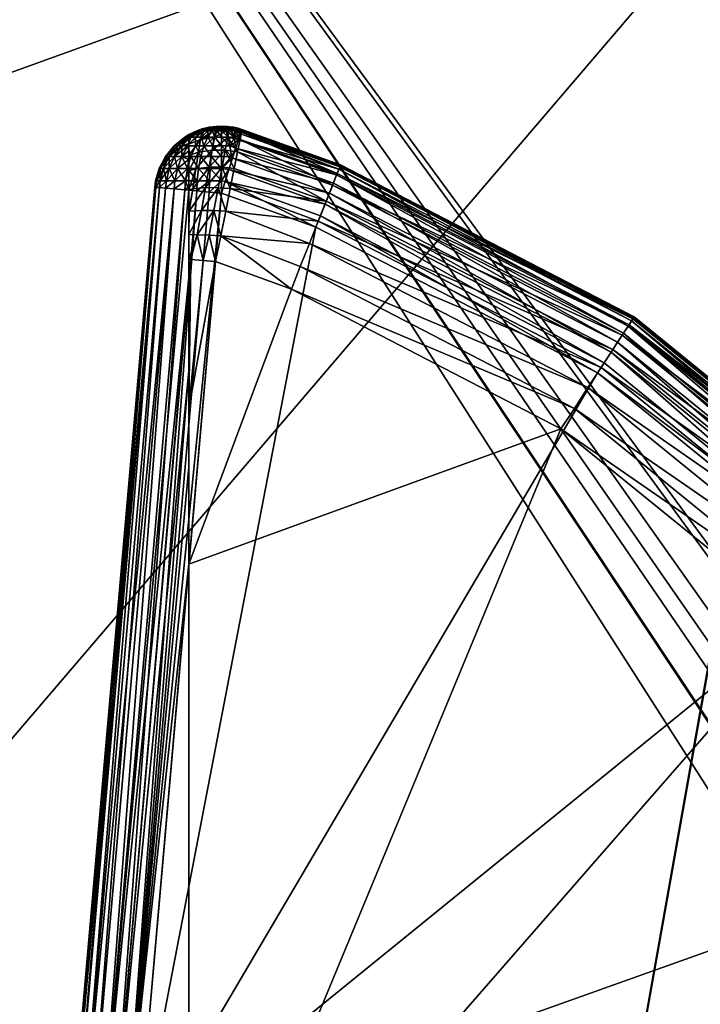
# Model space of a CAD drawing. Header units: millimetres. Extents: x -2022 to -483, y 941 to 1604.
# Tile 89 of 256: x -1893 to -1883, y 1026 to 1040. Entities that reach past the tile are written whole.
import ezdxf

# ---------------------------------------------------------------- set-up
doc = ezdxf.new("R2010")
doc.units = ezdxf.units.MM
doc.layers.get('0').update_dxf_attribs({"true_color": 0x8c58e1})

msp = doc.modelspace()

# ---------------------------------------------------------------- meshes
at = {"color": 252}
mesh = msp.add_polyface(dxfattribs=at)
corners = [(-1884.719, 1108.321, 8.759), (-1852.902, 1138.207, 8.759), (-1852.253, 1139.006, 8.759), (-1853.366, 1137.311, 8.759), (-1853.634, 1136.38, 8.759), (-1853.717, 1135.47, 8.759), (-1853.634, 1134.561, 8.759), (-1853.366, 1133.63, 8.759), (-1852.902, 1132.734, 8.759), (-1852.253, 1131.935, 8.759), (-1873.127, 1082.387, 8.759), (-1872.217, 1082.47, 8.759), (-1851.453, 1131.286, 8.759), (-1850.558, 1130.822, 8.759), (-1849.627, 1130.554, 8.759), (-1872.22, 1024.47, 8.759), (-1872.217, 1072.47, 8.759), (-1873.127, 1072.554, 8.759), (-1852.065, 1137.659, -1.241), (-1884.719, 1108.321, -1.241), (-1851.546, 1138.299, -1.241), (-1852.437, 1136.943, -1.241), (-1852.651, 1136.198, -1.241), (-1852.717, 1135.47, -1.241), (-1852.651, 1134.743, -1.241), (-1852.437, 1133.998, -1.241), (-1852.065, 1133.282, -1.241), (-1851.546, 1132.642, -1.241), (-1872.945, 1081.404, -1.241), (-1872.217, 1081.47, -1.241), (-1850.906, 1132.123, -1.241), (-1850.19, 1131.751, -1.241), (-1872.217, 1073.47, -1.241), (-1872.22, 1023.471, -1.241), (-1872.948, 1023.404, -1.241), (-1851.927, 992.592, 8.759), (-1910.491, 999.85, -1.241), (-1851.927, 992.592, -1.241), (-1872.948, 1023.404, 7.759), (-1872.22, 1023.471, -1.241), (-1872.22, 1023.471, 7.759), (-1872.948, 1015.537, -1.241), (-1872.22, 1015.471, 7.759), (-1872.22, 1015.471, -1.241), (-1872.217, 1081.47, 7.759), (-1872.945, 1081.404, -1.241), (-1872.217, 1081.47, -1.241), (-1872.217, 1073.47, -1.241), (-1872.945, 1073.537, 7.759), (-1872.217, 1073.47, 7.759), (-1872.945, 1073.537, -1.241), (-1872.945, 1081.404, 7.759), (-1873.13, 1024.387, 8.759), (-1872.22, 1023.471, 7.759), (-1872.22, 1024.47, 8.759), (-1872.22, 1015.471, 7.759), (-1873.13, 1014.554, 8.759), (-1872.22, 1014.471, 8.759), (-1873.127, 1082.387, 8.759), (-1872.217, 1081.47, 7.759), (-1872.217, 1082.47, 8.759), (-1872.217, 1073.47, 7.759), (-1873.127, 1072.554, 8.759), (-1872.217, 1072.47, 8.759)]
mesh.append_faces([[corners[k] for k in face] for face in [(0, 1, 2), (0, 3, 1), (0, 4, 3), (0, 5, 4), (0, 6, 5), (0, 7, 6), (0, 8, 7), (0, 9, 8), (10, 9, 0), (11, 9, 10), (11, 12, 9), (11, 13, 12), (11, 14, 13), (15, 16, 17), (18, 19, 20), (21, 19, 18), (22, 19, 21), (23, 19, 22), (24, 19, 23), (25, 19, 24), (26, 19, 25), (27, 19, 26), (27, 28, 19), (27, 29, 28), (30, 29, 27), (31, 29, 30), (32, 33, 34), (35, 36, 37), (38, 39, 40), (41, 42, 43), (44, 45, 46), (47, 48, 49), (50, 48, 47), (45, 44, 51), (52, 53, 54), (55, 56, 57), (58, 59, 60), (61, 62, 63)]], dxfattribs={"color": 252})
mesh = msp.add_polyface(dxfattribs=at)
corners = [(-1909.549, 1053.234, -30.241), (-1874.862, 1065.88, -30.241), (-1903.644, 1074.641, -30.241), (-1914.914, 1031.677, -30.241), (-1880.178, 1044.231, -30.241), (-1884.292, 1021.045, -30.241), (-1919.732, 1009.991, -30.241), (-1921.934, 999.106, -30.241), (-1922.984, 993.655, -30.241), (-1911.387, 1039.625, 10.759), (-1914.906, 1003.876, 10.759), (-1919.333, 1003.009, 10.759), (-1914.877, 1004.018, 10.759), (-1902.461, 1057.623, 10.759), (-1903.239, 1074.243, 10.759), (-1903.239, 1074.243, 10.759), (-1909.549, 1053.234, -30.241), (-1903.644, 1074.641, -30.241), (-1911.387, 1039.625, 10.759), (-1914.914, 1031.677, -30.241), (-1919.333, 1003.009, 10.759), (-1919.732, 1009.991, -30.241), (-1921.934, 999.106, -30.241), (-1914.877, 1004.018, 10.759), (-1902.461, 1057.623, 10.759), (-1914.877, 1004.018, -9.241), (-1902.461, 1057.623, -9.241), (-1895.118, 1083.708, 10.759), (-1914.906, 1003.876, -9.241), (-1914.877, 1004.018, 10.759), (-1914.877, 1004.018, -9.241), (-1914.906, 1003.876, 10.759), (-1874.5, 1067.162, -9.241), (-1902.461, 1057.623, -9.241), (-1895.118, 1083.708, -9.241), (-1880.066, 1044.75, -9.241), (-1914.877, 1004.018, -9.241), (-1884.287, 1021.04, -9.241), (-1914.906, 1003.876, -9.241), (-1914.992, 1002.938, -9.241), (-1914.906, 1001.999, -9.241), (-1914.63, 1001.04, -9.241), (-1914.151, 1000.116, -9.241), (-1913.481, 999.292, -9.241), (-1912.657, 998.622, -9.241), (-1911.733, 998.143, -9.241), (-1910.861, 997.884, -9.241)]
mesh.append_faces([[corners[k] for k in face] for face in [(0, 1, 2), (3, 4, 0), (3, 5, 4), (6, 5, 3), (7, 5, 6), (8, 5, 7), (9, 10, 11), (9, 12, 10), (9, 13, 12), (14, 13, 9), (15, 16, 17), (18, 16, 15), (18, 19, 16), (20, 19, 18), (20, 21, 19), (20, 22, 21), (23, 24, 25), (25, 24, 26), (24, 27, 26), (28, 29, 30), (28, 31, 29), (32, 33, 34), (35, 36, 33), (37, 36, 35), (37, 38, 36), (37, 39, 38), (37, 40, 39), (37, 41, 40), (37, 42, 41), (37, 43, 42), (37, 44, 43), (37, 45, 44), (37, 46, 45)]], dxfattribs={"color": 252})
mesh = msp.add_polyface(dxfattribs=at)
corners = [(-1900.554, 1056.998, 8.759), (-1876.866, 1079.311, 8.759), (-1876.402, 1080.207, 8.759), (-1877.134, 1078.38, 8.759), (-1877.217, 1077.47, 8.759), (-1877.134, 1076.561, 8.759), (-1876.866, 1075.63, 8.759), (-1876.402, 1074.734, 8.759), (-1875.753, 1073.935, 8.759), (-1874.953, 1073.286, 8.759), (-1874.058, 1072.822, 8.759), (-1877.136, 1020.38, 8.759), (-1912.919, 1003.599, 8.759), (-1876.869, 1021.311, 8.759), (-1876.405, 1022.207, 8.759), (-1875.755, 1023.006, 8.759), (-1875.937, 1078.943, -1.241), (-1900.554, 1056.998, -1.241), (-1875.565, 1079.659, -1.241), (-1876.151, 1078.198, -1.241), (-1876.217, 1077.47, -1.241), (-1876.151, 1076.743, -1.241), (-1875.937, 1075.998, -1.241), (-1875.565, 1075.282, -1.241), (-1875.046, 1074.642, -1.241), (-1874.406, 1074.123, -1.241), (-1873.69, 1073.751, -1.241), (-1872.945, 1073.537, -1.241), (-1876.153, 1020.198, -1.241), (-1912.919, 1003.599, -1.241), (-1875.939, 1020.943, -1.241), (-1875.568, 1021.659, -1.241), (-1875.048, 1022.299, -1.241), (-1900.554, 1056.998, 8.759), (-1912.919, 1003.599, -1.241), (-1912.919, 1003.599, 8.759), (-1900.554, 1056.998, -1.241), (-1875.939, 1020.943, -1.241), (-1875.939, 1020.943, 7.759), (-1876.153, 1020.198, 7.759), (-1875.568, 1021.659, -1.241), (-1875.568, 1021.659, 7.759), (-1875.939, 1020.943, 7.759), (-1876.869, 1021.311, 8.759), (-1876.153, 1020.198, 7.759), (-1875.568, 1021.659, 7.759), (-1876.405, 1022.207, 8.759), (-1875.048, 1022.299, 7.759), (-1875.755, 1023.006, 8.759)]
mesh.append_faces([[corners[k] for k in face] for face in [(0, 1, 2), (0, 3, 1), (0, 4, 3), (0, 5, 4), (0, 6, 5), (0, 7, 6), (0, 8, 7), (0, 9, 8), (0, 10, 9), (11, 0, 12), (13, 0, 11), (14, 0, 13), (15, 0, 14), (15, 10, 0), (16, 17, 18), (19, 17, 16), (20, 17, 19), (21, 17, 20), (22, 17, 21), (23, 17, 22), (24, 17, 23), (25, 17, 24), (26, 17, 25), (27, 17, 26), (17, 28, 29), (17, 30, 28), (17, 31, 30), (17, 32, 31), (27, 32, 17), (33, 34, 35), (34, 33, 36), (37, 38, 39), (40, 38, 37), (40, 41, 38), (42, 43, 44), (45, 43, 42), (45, 46, 43), (47, 48, 46)]], dxfattribs={"color": 252})
mesh = msp.add_polyface(dxfattribs=at)
corners = [(-1884.287, 1021.04, -9.241), (-1880.178, 1044.231, -30.241), (-1884.292, 1021.045, -30.241), (-1880.066, 1044.75, -9.241), (-1874.862, 1065.88, -30.241), (-1874.5, 1067.162, -9.241), (-1909.549, 1053.234, -30.241), (-1880.178, 1044.231, -30.241), (-1874.862, 1065.88, -30.241), (-1925.422, 978.481, -30.241), (-1726.983, 1010.329, -30.241), (-1925.13, 980.92, -30.241), (-1925.877, 973.59, -30.241), (-1926.04, 971.14, -30.241), (-1926.16, 968.689, -30.241), (-1926.149, 968.399, -30.241), (-1926.091, 968.104, -30.241), (-1925.984, 967.814, -30.241), (-1925.828, 967.542, -30.241), (-1925.63, 967.299, -30.241), (-1925.398, 967.095, -30.241), (-1922.534, 987.295, 10.759), (-1851.947, 990.589, 10.759), (-1812.034, 988.079, 10.759), (-1874.657, 992.568, 10.759), (-1851.947, 990.589, -9.241), (-1851.947, 990.589, 10.759), (-1874.657, 992.568, -9.241), (-1874.657, 992.568, 10.759), (-1910.861, 997.884, -9.241), (-1880.066, 1044.75, -9.241), (-1902.461, 1057.623, -9.241), (-1874.5, 1067.162, -9.241), (-1755.279, 976.875, 10.759), (-1923.255, 983.739, 10.433), (-1922.534, 987.295, 10.759), (-1917.248, 964.986, -28.92), (-1748.888, 954.505, -30.241), (-1914.024, 964.639, -30.241), (-1924.954, 966.964, -13.278), (-1925.253, 967.253, -10.358), (-1924.749, 966.817, -14.726), (-1924.456, 966.665, -16.155), (-1923.96, 966.503, -17.541), (-1923.411, 966.338, -18.915), (-1922.22, 966.006, -21.625), (-1920.111, 965.501, -25.511), (-1918.812, 965.243, -27.32)]
mesh.append_faces([[corners[k] for k in face] for face in [(0, 1, 2), (3, 1, 0), (3, 4, 1), (5, 4, 3), (6, 7, 8), (9, 10, 11), (12, 10, 9), (13, 10, 12), (14, 10, 13), (15, 10, 14), (16, 10, 15), (17, 10, 16), (18, 10, 17), (19, 10, 18), (20, 10, 19), (21, 22, 23), (21, 24, 22), (25, 26, 27), (26, 28, 27), (27, 28, 29), (30, 31, 32), (33, 34, 35), (36, 37, 38), (37, 39, 40), (37, 41, 39), (37, 42, 41), (37, 43, 42), (37, 44, 43), (37, 45, 44), (37, 46, 45), (37, 47, 46), (37, 36, 47)]], dxfattribs={"color": 252})
mesh = msp.add_polyface(dxfattribs=at)
corners = [(-1890.334, 1038.667, -38.241), (-1890.334, 1038.145, -38.041), (-1890.334, 1038.294, -37.957), (-1890.334, 1038.664, -37.317), (-1890.334, 1038.667, -37.241), (-1890.334, 1038.653, -37.396), (-1890.334, 1038.635, -37.475), (-1890.334, 1038.609, -37.554), (-1890.334, 1038.533, -37.706), (-1890.334, 1038.426, -37.844), (-1890.334, 1037.835, -38.114), (-1890.334, 1038.525, -38.961), (-1890.334, 1038.354, -39.286), (-1890.334, 1038.631, -38.607), (-1890.334, 1037.989, -38.093), (-1890.135, 1038.751, -38.241), (-1890.334, 1038.631, -38.607), (-1890.334, 1038.667, -38.241), (-1890.141, 1038.71, -38.629), (-1890.334, 1038.525, -38.961), (-1890.16, 1038.592, -38.996), (-1890.334, 1038.354, -39.286), (-1890.19, 1038.402, -39.329), (-1890.334, 1038.123, -39.574), (-1890.229, 1038.153, -39.611), (-1890.217, 1038.722, -31.241), (-1890.135, 1038.751, -38.241), (-1890.334, 1038.667, -37.241), (-1890.334, 1038.667, -38.241), (-1890.396, 1038.63, -37.241), (-1890.396, 1038.63, -31.241), (-1890.21, 1038.722, -31.174), (-1890.396, 1038.63, -31.241), (-1890.386, 1038.63, -31.141), (-1890.217, 1038.722, -31.241), (-1890.357, 1038.63, -31.039), (-1890.191, 1038.722, -31.105), (-1890.306, 1038.63, -30.941), (-1890.156, 1038.722, -31.039), (-1890.44, 1038.5, -30.854), (-1890.235, 1038.63, -30.854), (-1890.348, 1038.5, -30.741), (-1890.235, 1038.5, -30.649), (-1890.148, 1038.63, -30.783), (-1890.306, 1038.34, -30.54), (-1890.44, 1038.34, -30.649), (-1890.357, 1038.161, -30.463), (-1890.156, 1038.34, -30.463), (-1890.191, 1038.161, -30.376), (-1890.334, 1038.664, -37.317), (-1890.396, 1038.63, -37.241), (-1890.334, 1038.667, -37.241), (-1890.44, 1038.34, -37.833), (-1890.334, 1038.426, -37.844), (-1890.334, 1038.294, -37.957), (-1890.348, 1038.5, -37.741), (-1890.334, 1038.533, -37.706), (-1890.44, 1038.5, -37.628), (-1890.334, 1038.609, -37.554), (-1890.357, 1038.63, -37.442), (-1890.334, 1038.635, -37.475), (-1890.334, 1038.653, -37.396), (-1890.386, 1038.63, -37.34)]
mesh.append_faces([[corners[k] for k in face] for face in [(0, 1, 2), (0, 3, 4), (0, 5, 3), (0, 6, 5), (0, 7, 6), (0, 8, 7), (0, 9, 8), (0, 2, 9), (10, 11, 12), (10, 13, 11), (14, 0, 13), (1, 0, 14), (15, 16, 17), (18, 16, 15), (18, 19, 16), (20, 19, 18), (20, 21, 19), (22, 21, 20), (22, 23, 21), (24, 23, 22), (25, 26, 27), (27, 26, 28), (25, 29, 30), (25, 27, 29), (31, 32, 33), (31, 34, 32), (31, 35, 36), (35, 31, 33), (36, 37, 38), (37, 36, 35), (35, 39, 37), (40, 38, 37), (37, 41, 40), (41, 37, 39), (40, 42, 43), (42, 40, 41), (41, 44, 42), (44, 41, 45), (45, 46, 44), (47, 42, 44), (44, 48, 47), (48, 44, 46), (49, 50, 51), (52, 53, 54), (55, 56, 53), (57, 56, 55), (57, 58, 56), (59, 60, 58), (59, 61, 60), (62, 61, 59), (62, 49, 61), (62, 50, 49)]], dxfattribs={"color": 252})
mesh = msp.add_polyface(dxfattribs=at)
corners = [(-1889.837, 1038.179, -39.674), (-1889.716, 1037.862, -39.906), (-1889.896, 1037.873, -39.917), (-1890.276, 1037.854, -39.836), (-1890.032, 1038.18, -39.657), (-1890.085, 1037.874, -39.893), (-1890.229, 1038.153, -39.611), (-1890.145, 1037.534, -40.061), (-1889.987, 1038.434, -39.364), (-1890.19, 1038.402, -39.329), (-1889.954, 1038.628, -39.019), (-1890.16, 1038.592, -38.996), (-1889.79, 1038.433, -39.375), (-1889.754, 1038.625, -39.025), (-1889.933, 1038.748, -38.64), (-1890.141, 1038.71, -38.629), (-1889.731, 1038.744, -38.643), (-1889.848, 1037.975, -30.257), (-1889.735, 1038.143, -30.311), (-1889.848, 1038.161, -30.311), (-1889.848, 1037.793, -30.241), (-1889.792, 1037.966, -30.257), (-1890.03, 1037.808, -30.257), (-1890.027, 1037.975, -30.274), (-1890.215, 1037.825, -30.311), (-1890.21, 1037.975, -30.326), (-1890.156, 1038.722, -31.039), (-1890.235, 1038.63, -30.854), (-1890.109, 1038.722, -30.98), (-1890.148, 1038.63, -30.783), (-1890.05, 1038.722, -30.933), (-1890.05, 1038.63, -30.732), (-1889.984, 1038.722, -30.898), (-1890.109, 1038.5, -30.583), (-1890.235, 1038.5, -30.649), (-1889.948, 1038.63, -30.703), (-1889.915, 1038.722, -30.879), (-1889.977, 1038.5, -30.545), (-1889.848, 1038.63, -30.694), (-1889.848, 1038.5, -30.534), (-1890.156, 1038.34, -30.463), (-1890.001, 1038.34, -30.418), (-1890.018, 1038.161, -30.326), (-1890.191, 1038.161, -30.376), (-1889.848, 1038.34, -30.404), (-1889.749, 1038.63, -30.703), (-1889.848, 1038.722, -30.873)]
mesh.append_faces([[corners[k] for k in face] for face in [(0, 1, 2), (3, 4, 5), (4, 3, 6), (2, 7, 5), (5, 0, 2), (0, 5, 4), (6, 8, 4), (8, 6, 9), (9, 10, 8), (10, 9, 11), (4, 12, 0), (12, 4, 8), (8, 13, 12), (13, 8, 10), (11, 14, 10), (14, 11, 15), (10, 16, 13), (17, 18, 19), (17, 20, 21), (17, 22, 20), (23, 22, 17), (23, 24, 22), (25, 24, 23), (26, 27, 28), (28, 29, 30), (29, 28, 27), (30, 31, 32), (31, 30, 29), (29, 33, 31), (33, 29, 34), (32, 35, 36), (35, 32, 31), (31, 37, 35), (37, 31, 33), (38, 36, 35), (35, 39, 38), (39, 35, 37), (34, 40, 33), (33, 41, 37), (41, 33, 40), (40, 42, 41), (42, 40, 43), (37, 44, 39), (44, 37, 41), (41, 19, 44), (19, 41, 42), (43, 23, 42), (23, 43, 25), (42, 17, 19), (17, 42, 23), (45, 46, 38)]], dxfattribs={"color": 252})
mesh = msp.add_polyface(dxfattribs=at)
corners = [(-1889.933, 1038.748, -38.64), (-1890.032, 1038.776, -38.241), (-1889.926, 1038.79, -38.241), (-1889.724, 1038.785, -38.241), (-1890.141, 1038.71, -38.629), (-1890.135, 1038.751, -38.241), (-1889.731, 1038.744, -38.643), (-1889.954, 1038.628, -39.019), (-1889.926, 1038.79, -38.241), (-1889.848, 1038.793, -31.241), (-1889.724, 1038.785, -38.241), (-1890.03, 1038.776, -31.241), (-1890.032, 1038.776, -38.241), (-1890.217, 1038.722, -31.241), (-1890.135, 1038.751, -38.241), (-1890.03, 1038.776, -31.241), (-1889.848, 1038.793, -31.241), (-1889.848, 1038.793, -31.241), (-1890.027, 1038.776, -31.208), (-1890.217, 1038.722, -31.241), (-1890.21, 1038.722, -31.174), (-1890.018, 1038.776, -31.174), (-1889.848, 1038.793, -31.241), (-1890.001, 1038.776, -31.141), (-1889.848, 1038.793, -31.241), (-1889.977, 1038.776, -31.112), (-1889.848, 1038.793, -31.241), (-1889.948, 1038.776, -31.088), (-1889.848, 1038.793, -31.241), (-1889.915, 1038.776, -31.072), (-1889.848, 1038.793, -31.241), (-1889.882, 1038.776, -31.062), (-1889.848, 1038.793, -31.241), (-1889.848, 1038.776, -31.059), (-1889.848, 1038.793, -31.241), (-1889.815, 1038.776, -31.062), (-1889.848, 1038.793, -31.241), (-1889.781, 1038.776, -31.072), (-1889.848, 1038.793, -31.241), (-1889.749, 1038.776, -31.088), (-1889.848, 1038.793, -31.241), (-1889.76, 1038.789, -31.224), (-1889.848, 1038.793, -31.241), (-1889.848, 1038.793, -31.241), (-1889.848, 1038.793, -31.241), (-1889.773, 1038.789, -31.192), (-1890.191, 1038.722, -31.105), (-1890.156, 1038.722, -31.039), (-1890.109, 1038.722, -30.98), (-1890.05, 1038.722, -30.933), (-1889.984, 1038.722, -30.898), (-1889.915, 1038.722, -30.879), (-1889.848, 1038.722, -30.873), (-1889.848, 1038.63, -30.694), (-1889.781, 1038.722, -30.879)]
mesh.append_faces([[corners[k] for k in face] for face in [(0, 1, 2), (0, 2, 3), (1, 4, 5), (1, 0, 4), (6, 7, 0), (8, 9, 10), (8, 11, 9), (12, 11, 8), (12, 13, 11), (14, 13, 12), (15, 16, 17), (18, 19, 20), (18, 15, 19), (18, 16, 15), (21, 16, 18), (21, 22, 16), (23, 22, 21), (23, 24, 22), (25, 24, 23), (25, 26, 24), (27, 26, 25), (27, 28, 26), (29, 28, 27), (29, 30, 28), (31, 30, 29), (31, 32, 30), (33, 32, 31), (33, 34, 32), (35, 34, 33), (35, 36, 34), (37, 36, 35), (37, 38, 36), (39, 40, 38), (41, 42, 43), (44, 45, 43), (18, 46, 21), (46, 18, 20), (21, 47, 23), (47, 21, 46), (23, 48, 25), (48, 23, 47), (25, 49, 27), (49, 25, 48), (27, 50, 29), (50, 27, 49), (29, 51, 31), (51, 29, 50), (31, 52, 33), (52, 31, 51), (51, 53, 52), (33, 54, 35), (54, 33, 52)]], dxfattribs={"color": 252})
mesh = msp.add_polyface(dxfattribs=at)
corners = [(-1889.896, 1037.873, -39.917), (-1889.716, 1037.862, -39.906), (-1889.784, 1037.522, -40.089), (-1889.837, 1038.179, -39.674), (-1889.656, 1038.162, -39.658), (-1889.79, 1038.433, -39.375), (-1889.607, 1038.408, -39.357), (-1889.754, 1038.625, -39.025), (-1889.57, 1038.592, -39.01), (-1889.731, 1038.744, -38.643), (-1889.724, 1038.785, -38.241), (-1889.548, 1038.705, -38.634), (-1889.933, 1038.748, -38.64), (-1889.724, 1038.785, -38.241), (-1889.667, 1038.776, -31.241), (-1889.541, 1038.744, -38.241), (-1889.848, 1038.793, -31.241), (-1889.631, 1038.465, -30.534), (-1889.696, 1038.34, -30.418), (-1889.68, 1038.313, -30.404), (-1889.72, 1038.5, -30.545), (-1889.848, 1038.793, -31.241), (-1889.667, 1038.776, -31.241), (-1889.848, 1038.793, -31.241), (-1889.647, 1038.63, -30.732), (-1889.749, 1038.63, -30.703), (-1889.647, 1038.722, -30.933), (-1889.713, 1038.722, -30.898), (-1889.848, 1038.161, -30.311), (-1889.848, 1038.34, -30.404), (-1889.735, 1038.143, -30.311), (-1889.848, 1037.975, -30.257), (-1889.792, 1037.966, -30.257), (-1889.749, 1038.776, -31.088), (-1889.848, 1038.793, -31.241), (-1889.781, 1038.776, -31.072), (-1889.72, 1038.776, -31.112), (-1889.848, 1038.793, -31.241), (-1889.848, 1038.793, -31.241), (-1889.848, 1038.793, -31.241), (-1889.773, 1038.789, -31.192), (-1889.637, 1038.756, -31.076), (-1889.692, 1038.777, -31.164), (-1889.543, 1038.735, -31.105), (-1889.697, 1038.779, -31.177), (-1889.76, 1038.789, -31.224), (-1889.596, 1038.759, -31.189), (-1889.648, 1038.546, -30.615), (-1889.597, 1038.654, -30.8), (-1889.588, 1038.722, -30.98), (-1889.848, 1038.793, -31.241), (-1889.815, 1038.776, -31.062), (-1889.781, 1038.722, -30.879), (-1889.848, 1038.722, -30.873), (-1889.848, 1038.63, -30.694), (-1889.848, 1038.5, -30.534)]
mesh.append_faces([[corners[k] for k in face] for face in [(0, 1, 2), (3, 4, 1), (5, 4, 3), (5, 6, 4), (7, 6, 5), (7, 8, 6), (9, 8, 7), (9, 10, 11), (12, 10, 9), (13, 14, 15), (13, 16, 14), (17, 18, 19), (17, 20, 18), (21, 22, 23), (20, 24, 25), (24, 26, 27), (28, 18, 29), (28, 19, 18), (28, 30, 19), (31, 32, 30), (33, 34, 35), (36, 37, 33), (36, 38, 37), (36, 39, 38), (40, 39, 36), (41, 40, 36), (42, 43, 44), (45, 46, 22), (47, 24, 20), (17, 47, 20), (48, 26, 24), (49, 41, 36), (40, 42, 50), (40, 41, 42), (44, 45, 50), (46, 45, 44), (21, 45, 22), (42, 44, 50), (51, 27, 35), (27, 51, 52), (53, 25, 52), (54, 20, 25), (20, 54, 55), (52, 24, 27), (24, 52, 25), (35, 26, 33), (26, 35, 27), (33, 49, 36), (49, 33, 26), (55, 18, 20), (18, 55, 29)]], dxfattribs={"color": 252})
mesh = msp.add_polyface(dxfattribs=at)
corners = [(-1889.541, 1038.744, -31.241), (-1888.067, 1038.214, -38.241), (-1889.541, 1038.744, -38.241), (-1888.067, 1038.214, -31.241), (-1888.067, 1038.214, -38.241), (-1889.548, 1038.705, -38.634), (-1889.541, 1038.744, -38.241), (-1889.656, 1038.162, -39.658), (-1888.282, 1037.67, -39.655), (-1889.716, 1037.862, -39.906), (-1889.607, 1038.408, -39.357), (-1888.187, 1037.911, -39.335), (-1889.57, 1038.592, -39.01), (-1888.118, 1038.084, -38.977), (-1888.079, 1038.183, -38.605), (-1889.541, 1038.743, -31.196), (-1888.067, 1038.214, -31.241), (-1889.541, 1038.744, -31.241), (-1888.073, 1038.199, -31.059), (-1889.542, 1038.74, -31.151), (-1889.543, 1038.735, -31.105), (-1889.546, 1038.728, -31.059), (-1889.552, 1038.707, -30.966), (-1888.092, 1038.149, -30.873), (-1889.562, 1038.677, -30.873), (-1889.591, 1038.589, -30.694), (-1888.126, 1038.063, -30.694), (-1889.631, 1038.465, -30.534), (-1888.174, 1037.942, -30.534), (-1889.68, 1038.313, -30.404), (-1888.233, 1037.793, -30.404), (-1889.735, 1038.143, -30.311), (-1888.299, 1037.627, -30.311), (-1889.792, 1037.966, -30.257), (-1888.368, 1037.454, -30.257), (-1889.731, 1038.744, -38.643), (-1889.548, 1038.705, -38.634), (-1889.57, 1038.592, -39.01), (-1889.724, 1038.785, -38.241), (-1889.541, 1038.744, -38.241), (-1889.541, 1038.744, -38.241), (-1889.667, 1038.776, -31.241), (-1889.541, 1038.744, -31.241), (-1889.6, 1038.761, -31.206), (-1889.541, 1038.743, -31.196), (-1889.667, 1038.776, -31.241), (-1889.541, 1038.744, -31.241), (-1889.648, 1038.546, -30.615), (-1889.631, 1038.465, -30.534), (-1889.591, 1038.589, -30.694), (-1889.647, 1038.63, -30.732), (-1889.597, 1038.654, -30.8), (-1889.562, 1038.677, -30.873), (-1889.647, 1038.722, -30.933), (-1889.588, 1038.722, -30.98), (-1889.552, 1038.707, -30.966), (-1889.564, 1038.725, -31.019), (-1889.546, 1038.728, -31.059), (-1889.637, 1038.756, -31.076), (-1889.596, 1038.759, -31.189), (-1889.542, 1038.74, -31.151), (-1889.692, 1038.777, -31.164), (-1889.697, 1038.779, -31.177), (-1889.543, 1038.735, -31.105)]
mesh.append_faces([[corners[k] for k in face] for face in [(0, 1, 2), (1, 0, 3), (4, 5, 6), (7, 8, 9), (10, 8, 7), (10, 11, 8), (12, 11, 10), (12, 13, 11), (5, 13, 12), (5, 14, 13), (4, 14, 5), (15, 16, 17), (15, 18, 16), (19, 18, 15), (20, 18, 19), (21, 18, 20), (22, 18, 21), (22, 23, 18), (24, 23, 22), (25, 23, 24), (25, 26, 23), (27, 26, 25), (27, 28, 26), (29, 28, 27), (29, 30, 28), (31, 30, 29), (31, 32, 30), (33, 32, 31), (33, 34, 32), (35, 36, 37), (36, 38, 39), (40, 41, 42), (43, 44, 45), (45, 44, 46), (47, 48, 49), (50, 47, 49), (51, 49, 52), (53, 51, 52), (52, 54, 53), (55, 54, 52), (56, 55, 57), (58, 56, 57), (59, 60, 43), (49, 51, 50), (56, 58, 54), (55, 56, 54), (61, 58, 57), (59, 62, 63), (63, 61, 57), (59, 43, 45), (60, 59, 63), (44, 43, 60)]], dxfattribs={"color": 252})
mesh = msp.add_polyface(dxfattribs=at)
corners = [(-1890.334, 1037.835, -38.114), (-1890.334, 1038.123, -39.574), (-1890.334, 1037.843, -39.812), (-1890.334, 1038.354, -39.286), (-1890.334, 1037.989, -38.093), (-1890.334, 1038.631, -38.607), (-1890.229, 1038.153, -39.611), (-1890.334, 1037.843, -39.812), (-1890.334, 1038.123, -39.574), (-1890.276, 1037.854, -39.836), (-1890.845, 1037.88, -31.241), (-1890.832, 1037.975, -37.241), (-1890.845, 1037.88, -37.241), (-1890.832, 1037.975, -31.241), (-1890.778, 1038.161, -37.241), (-1890.778, 1038.161, -31.241), (-1890.685, 1038.34, -31.241), (-1890.828, 1037.878, -31.059), (-1890.832, 1037.975, -31.241), (-1890.845, 1037.88, -31.241), (-1890.386, 1037.975, -30.418), (-1890.394, 1037.84, -30.404), (-1890.21, 1037.975, -30.326), (-1890.544, 1037.975, -30.545), (-1890.553, 1037.854, -30.534), (-1890.671, 1037.975, -30.703), (-1890.682, 1037.866, -30.694), (-1890.763, 1037.975, -30.879), (-1890.775, 1037.874, -30.873), (-1890.815, 1037.975, -31.062), (-1890.763, 1038.161, -31.072), (-1890.778, 1038.161, -31.241), (-1890.713, 1038.161, -30.898), (-1890.627, 1038.161, -30.732), (-1890.506, 1038.161, -30.583), (-1890.357, 1038.161, -30.463), (-1890.191, 1038.161, -30.376), (-1890.357, 1038.161, -38.019), (-1890.334, 1038.294, -37.957), (-1890.334, 1038.145, -38.041), (-1890.386, 1037.975, -38.064), (-1890.334, 1037.989, -38.093), (-1890.334, 1037.835, -38.114), (-1890.553, 1037.854, -37.948), (-1890.544, 1037.975, -37.936), (-1890.682, 1037.866, -37.788), (-1890.671, 1037.975, -37.779), (-1890.775, 1037.874, -37.609), (-1890.763, 1037.975, -37.603), (-1890.828, 1037.878, -37.423), (-1890.815, 1037.975, -37.42), (-1890.506, 1038.161, -37.898), (-1890.845, 1037.88, -37.241), (-1890.832, 1037.975, -37.241), (-1890.778, 1038.161, -37.241), (-1890.763, 1038.161, -37.41), (-1890.627, 1038.161, -37.75), (-1890.713, 1038.161, -37.583)]
mesh.append_faces([[corners[k] for k in face] for face in [(0, 1, 2), (0, 3, 1), (4, 5, 0), (6, 7, 8), (9, 7, 6), (10, 11, 12), (13, 11, 10), (13, 14, 11), (15, 14, 13), (16, 14, 15), (17, 18, 19), (20, 21, 22), (23, 24, 20), (25, 26, 23), (27, 28, 25), (29, 17, 27), (29, 18, 17), (30, 18, 29), (30, 31, 18), (30, 27, 32), (27, 30, 29), (32, 25, 33), (25, 32, 27), (33, 23, 34), (23, 33, 25), (34, 20, 35), (20, 34, 23), (35, 22, 36), (22, 35, 20), (37, 38, 39), (39, 40, 37), (41, 40, 39), (42, 40, 41), (43, 44, 40), (45, 46, 44), (47, 48, 46), (49, 48, 47), (49, 50, 48), (51, 38, 37), (52, 50, 49), (53, 50, 52), (54, 50, 53), (54, 55, 50), (37, 44, 51), (44, 37, 40), (51, 46, 56), (46, 51, 44), (56, 48, 57), (48, 56, 46), (57, 50, 55), (50, 57, 48)]], dxfattribs={"color": 252})
mesh = msp.add_polyface(dxfattribs=at)
corners = [(-1890.685, 1038.34, -31.241), (-1890.685, 1038.34, -37.241), (-1890.778, 1038.161, -37.241), (-1890.556, 1038.5, -31.241), (-1890.556, 1038.5, -37.241), (-1890.396, 1038.63, -31.241), (-1890.396, 1038.63, -37.241), (-1890.671, 1038.34, -31.088), (-1890.778, 1038.161, -31.241), (-1890.763, 1038.161, -31.072), (-1890.685, 1038.34, -31.241), (-1890.544, 1038.5, -31.112), (-1890.556, 1038.5, -31.241), (-1890.386, 1038.63, -31.141), (-1890.396, 1038.63, -31.241), (-1890.506, 1038.5, -30.98), (-1890.357, 1038.63, -31.039), (-1890.44, 1038.5, -30.854), (-1890.627, 1038.34, -30.933), (-1890.713, 1038.161, -30.898), (-1890.549, 1038.34, -30.783), (-1890.627, 1038.161, -30.732), (-1890.44, 1038.34, -30.649), (-1890.348, 1038.5, -30.741), (-1890.506, 1038.161, -30.583), (-1890.357, 1038.161, -30.463), (-1890.544, 1038.5, -37.369), (-1890.396, 1038.63, -37.241), (-1890.386, 1038.63, -37.34), (-1890.44, 1038.34, -37.833), (-1890.334, 1038.294, -37.957), (-1890.506, 1038.161, -37.898), (-1890.348, 1038.5, -37.741), (-1890.334, 1038.426, -37.844), (-1890.506, 1038.5, -37.501), (-1890.334, 1038.609, -37.554), (-1890.44, 1038.5, -37.628), (-1890.357, 1038.63, -37.442), (-1890.778, 1038.161, -37.241), (-1890.671, 1038.34, -37.393), (-1890.763, 1038.161, -37.41), (-1890.685, 1038.34, -37.241), (-1890.556, 1038.5, -37.241), (-1890.549, 1038.34, -37.699), (-1890.627, 1038.161, -37.75), (-1890.627, 1038.34, -37.549), (-1890.713, 1038.161, -37.583)]
mesh.append_faces([[corners[k] for k in face] for face in [(0, 1, 2), (3, 1, 0), (3, 4, 1), (5, 4, 3), (5, 6, 4), (7, 8, 9), (7, 10, 8), (11, 10, 7), (11, 12, 10), (13, 12, 11), (13, 14, 12), (13, 15, 16), (15, 13, 11), (17, 16, 15), (11, 18, 15), (18, 11, 7), (7, 19, 18), (19, 7, 9), (15, 20, 17), (20, 15, 18), (18, 21, 20), (21, 18, 19), (17, 22, 23), (22, 17, 20), (20, 24, 22), (24, 20, 21), (25, 22, 24), (26, 27, 28), (29, 30, 31), (32, 33, 29), (34, 35, 36), (37, 35, 34), (38, 39, 40), (41, 39, 38), (41, 26, 39), (42, 26, 41), (27, 26, 42), (37, 26, 28), (26, 37, 34), (32, 43, 36), (43, 32, 29), (29, 44, 43), (44, 29, 31), (36, 45, 34), (45, 36, 43), (43, 46, 45), (46, 43, 44), (34, 39, 26), (39, 34, 45), (45, 40, 39), (40, 45, 46)]], dxfattribs={"color": 252})
mesh = msp.add_polyface(dxfattribs=at)
corners = [(-1888.067, 1038.214, -38.241), (-1888.067, 1038.214, -31.241), (-1883.678, 1035.941, -38.241), (-1888.803, 1036.355, -40.241), (-1890.334, 1032.245, -40.241), (-1889.938, 1036.769, -40.241), (-1884.773, 1034.267, -40.241), (-1891.107, 1023.412, -30.241), (-1888.435, 1037.285, -30.241), (-1889.848, 1037.793, -30.241), (-1884.225, 1035.104, -30.241), (-1889.859, 1037.153, -40.203), (-1888.803, 1036.355, -40.241), (-1889.938, 1036.769, -40.241), (-1884.573, 1034.572, -40.207), (-1884.773, 1034.267, -40.241), (-1888.669, 1036.693, -40.207), (-1888.532, 1037.039, -40.1), (-1889.784, 1037.522, -40.089), (-1888.4, 1037.372, -39.915), (-1889.716, 1037.862, -39.906), (-1888.282, 1037.67, -39.655), (-1888.067, 1038.214, -38.241), (-1883.697, 1035.913, -38.605), (-1888.079, 1038.183, -38.605), (-1884.37, 1034.883, -40.1), (-1884.174, 1035.183, -39.915), (-1883.999, 1035.451, -39.655), (-1883.857, 1035.668, -39.335), (-1888.187, 1037.911, -39.335), (-1883.755, 1035.823, -38.977), (-1888.118, 1038.084, -38.977), (-1888.435, 1037.285, -30.241), (-1889.792, 1037.966, -30.257), (-1889.848, 1037.793, -30.241), (-1888.067, 1038.214, -31.241), (-1888.073, 1038.199, -31.059), (-1883.687, 1035.927, -31.059), (-1888.368, 1037.454, -30.257), (-1884.225, 1035.104, -30.241), (-1884.126, 1035.256, -30.257), (-1883.717, 1035.882, -30.873), (-1888.092, 1038.149, -30.873), (-1883.767, 1035.804, -30.694), (-1888.126, 1038.063, -30.694), (-1883.839, 1035.696, -30.534), (-1888.174, 1037.942, -30.534), (-1883.926, 1035.562, -30.404), (-1888.233, 1037.793, -30.404), (-1884.024, 1035.412, -30.311), (-1888.299, 1037.627, -30.311), (-1890.334, 1034.573, -40.22), (-1890.119, 1036.785, -40.224), (-1889.938, 1036.769, -40.241), (-1890.032, 1037.162, -40.196), (-1890.119, 1036.785, -40.224), (-1890.21, 1037.17, -40.157), (-1889.938, 1036.769, -40.241), (-1889.859, 1037.153, -40.203), (-1889.961, 1037.531, -40.092), (-1889.784, 1037.522, -40.089), (-1889.896, 1037.873, -39.917), (-1890.145, 1037.534, -40.061)]
mesh.append_faces([[corners[k] for k in face] for face in [(0, 1, 2), (3, 4, 5), (6, 4, 3), (7, 8, 9), (7, 10, 8), (11, 12, 13), (12, 14, 15), (12, 16, 14), (11, 16, 12), (11, 17, 16), (18, 17, 11), (18, 19, 17), (20, 19, 18), (20, 21, 19), (22, 23, 24), (16, 25, 14), (25, 16, 17), (17, 26, 25), (26, 17, 19), (19, 27, 26), (27, 19, 21), (21, 28, 27), (28, 21, 29), (29, 30, 28), (30, 29, 31), (23, 31, 24), (32, 33, 34), (35, 36, 37), (32, 38, 33), (39, 38, 32), (39, 40, 38), (41, 36, 42), (43, 42, 44), (44, 45, 43), (45, 44, 46), (46, 47, 45), (47, 46, 48), (48, 49, 47), (49, 48, 50), (50, 40, 49), (40, 50, 38), (51, 52, 53), (54, 55, 56), (54, 57, 55), (54, 58, 57), (59, 58, 54), (59, 60, 58), (61, 60, 59), (56, 59, 54), (59, 56, 62), (62, 61, 59)]], dxfattribs={"color": 252})
mesh = msp.add_polyface(dxfattribs=at)
corners = [(-1879.761, 1032.759, -38.241), (-1879.761, 1032.759, -31.241), (-1876.578, 1028.841, -38.241), (-1883.678, 1035.941, -38.241), (-1883.678, 1035.941, -31.241), (-1888.067, 1038.214, -31.241), (-1884.773, 1034.267, -40.241), (-1880.918, 1031.602, -40.207), (-1881.175, 1031.344, -40.241), (-1884.573, 1034.572, -40.207), (-1883.678, 1035.941, -38.241), (-1883.697, 1035.913, -38.605), (-1888.067, 1038.214, -38.241), (-1879.784, 1032.735, -38.605), (-1879.761, 1032.759, -38.241), (-1876.606, 1028.823, -38.605), (-1880.654, 1031.865, -40.1), (-1884.37, 1034.883, -40.1), (-1880.401, 1032.118, -39.915), (-1884.174, 1035.183, -39.915), (-1880.175, 1032.344, -39.655), (-1883.999, 1035.451, -39.655), (-1888.118, 1038.084, -38.977), (-1883.755, 1035.823, -38.977), (-1879.991, 1032.528, -39.335), (-1883.857, 1035.668, -39.335), (-1879.86, 1032.659, -38.977), (-1877.069, 1028.521, -39.655), (-1876.851, 1028.663, -39.335), (-1876.696, 1028.764, -38.977), (-1879.761, 1032.759, -31.241), (-1879.772, 1032.747, -31.059), (-1876.593, 1028.832, -31.059), (-1883.678, 1035.941, -31.241), (-1883.687, 1035.927, -31.059), (-1888.067, 1038.214, -31.241), (-1884.225, 1035.104, -30.241), (-1880.339, 1032.18, -30.257), (-1884.126, 1035.256, -30.257), (-1880.468, 1032.052, -30.241), (-1888.073, 1038.199, -31.059), (-1883.717, 1035.882, -30.873), (-1888.092, 1038.149, -30.873), (-1883.767, 1035.804, -30.694), (-1879.81, 1032.709, -30.873), (-1879.876, 1032.643, -30.694), (-1879.968, 1032.552, -30.534), (-1883.839, 1035.696, -30.534), (-1880.081, 1032.438, -30.404), (-1883.926, 1035.562, -30.404), (-1880.208, 1032.312, -30.311), (-1884.024, 1035.412, -30.311), (-1876.637, 1028.803, -30.873), (-1876.715, 1028.752, -30.694), (-1876.824, 1028.681, -30.534), (-1876.958, 1028.593, -30.404), (-1877.107, 1028.495, -30.311)]
mesh.append_faces([[corners[k] for k in face] for face in [(0, 1, 2), (3, 1, 0), (3, 4, 1), (3, 5, 4), (6, 7, 8), (6, 9, 7), (10, 11, 12), (10, 13, 11), (14, 13, 10), (14, 15, 13), (9, 16, 7), (16, 9, 17), (17, 18, 16), (18, 17, 19), (19, 20, 18), (20, 19, 21), (22, 11, 23), (21, 24, 20), (24, 21, 25), (25, 26, 24), (26, 25, 23), (23, 13, 26), (13, 23, 11), (27, 18, 20), (28, 20, 24), (29, 24, 26), (15, 26, 13), (30, 31, 32), (33, 31, 30), (33, 34, 31), (35, 34, 33), (36, 37, 38), (39, 37, 36), (40, 41, 34), (42, 43, 41), (34, 44, 31), (44, 34, 41), (41, 45, 44), (45, 41, 43), (43, 46, 45), (46, 43, 47), (47, 48, 46), (48, 47, 49), (49, 50, 48), (50, 49, 51), (51, 37, 50), (37, 51, 38), (52, 31, 44), (53, 44, 45), (54, 45, 46), (55, 46, 48), (56, 48, 50)]], dxfattribs={"color": 252})
mesh = msp.add_polyface(dxfattribs=at)
corners = [(-1890.845, 1037.88, -37.241), (-1892.103, 1023.499, -31.241), (-1890.845, 1037.88, -31.241), (-1890.334, 1032.245, -38.241), (-1890.334, 1032.245, -40.241), (-1890.334, 1020.832, -38.241), (-1890.334, 1034.573, -40.22), (-1890.334, 1033.695, -38.233), (-1890.334, 1035.133, -38.209), (-1890.334, 1036.804, -40.158), (-1890.334, 1036.524, -38.169), (-1890.334, 1037.835, -38.114), (-1890.334, 1037.172, -40.109), (-1890.334, 1037.521, -39.993), (-1890.334, 1037.843, -39.812), (-1890.334, 1034.573, -40.22), (-1890.305, 1036.801, -40.171), (-1890.119, 1036.785, -40.224), (-1889.938, 1036.769, -40.241), (-1890.334, 1032.245, -40.241), (-1890.334, 1036.804, -40.158), (-1890.276, 1037.854, -39.836), (-1890.334, 1037.521, -39.993), (-1890.334, 1037.843, -39.812), (-1890.329, 1037.524, -39.994), (-1890.334, 1037.172, -40.109), (-1890.145, 1037.534, -40.061), (-1890.21, 1037.17, -40.157), (-1890.334, 1036.804, -40.158), (-1890.305, 1036.801, -40.171), (-1890.119, 1036.785, -40.224), (-1890.085, 1037.874, -39.893), (-1890.21, 1037.975, -30.326), (-1890.394, 1037.84, -30.404), (-1890.215, 1037.825, -30.311), (-1890.386, 1037.975, -30.418), (-1890.553, 1037.854, -30.534), (-1890.544, 1037.975, -30.545), (-1890.682, 1037.866, -30.694), (-1890.671, 1037.975, -30.703), (-1890.775, 1037.874, -30.873), (-1890.763, 1037.975, -30.879), (-1890.828, 1037.878, -31.059), (-1890.215, 1037.825, -30.311), (-1891.288, 1023.427, -30.257), (-1890.03, 1037.808, -30.257), (-1889.848, 1037.793, -30.241), (-1892.086, 1023.497, -31.059), (-1890.828, 1037.878, -31.059), (-1890.845, 1037.88, -31.241), (-1892.033, 1023.493, -30.873), (-1890.775, 1037.874, -30.873), (-1891.94, 1023.485, -30.694), (-1890.682, 1037.866, -30.694), (-1891.811, 1023.473, -30.534), (-1890.553, 1037.854, -30.534), (-1891.652, 1023.459, -30.404), (-1890.394, 1037.84, -30.404), (-1891.473, 1023.444, -30.311), (-1890.394, 1037.84, -38.078), (-1890.386, 1037.975, -38.064), (-1890.334, 1037.835, -38.114), (-1890.553, 1037.854, -37.948), (-1890.682, 1037.866, -37.788), (-1890.544, 1037.975, -37.936), (-1890.775, 1037.874, -37.609), (-1890.671, 1037.975, -37.779), (-1891.288, 1023.427, -38.224), (-1890.334, 1033.695, -38.233), (-1890.334, 1032.245, -38.241), (-1890.828, 1037.878, -37.423), (-1892.086, 1023.497, -37.423), (-1890.845, 1037.88, -37.241), (-1890.775, 1037.874, -37.609), (-1890.682, 1037.866, -37.788), (-1891.94, 1023.485, -37.788), (-1890.553, 1037.854, -37.948), (-1890.394, 1037.84, -38.078), (-1891.652, 1023.459, -38.078), (-1890.334, 1037.835, -38.114), (-1890.334, 1036.524, -38.169), (-1890.334, 1035.133, -38.209), (-1891.473, 1023.444, -38.171)]
mesh.append_faces([[corners[k] for k in face] for face in [(0, 1, 2), (3, 4, 5), (3, 6, 4), (7, 6, 3), (8, 6, 7), (8, 9, 6), (10, 9, 8), (11, 9, 10), (11, 12, 9), (11, 13, 12), (11, 14, 13), (15, 16, 17), (15, 18, 19), (16, 15, 20), (21, 22, 23), (24, 22, 21), (24, 25, 22), (26, 25, 24), (27, 25, 26), (27, 28, 25), (27, 29, 28), (27, 30, 29), (24, 31, 26), (31, 24, 21), (32, 33, 34), (35, 36, 33), (37, 38, 36), (39, 40, 38), (41, 42, 40), (43, 44, 45), (45, 44, 46), (47, 48, 49), (50, 51, 48), (52, 53, 51), (54, 55, 53), (56, 57, 55), (58, 43, 57), (59, 60, 61), (62, 60, 59), (63, 64, 62), (65, 66, 63), (67, 68, 69), (70, 71, 72), (73, 71, 70), (74, 75, 73), (76, 75, 74), (77, 78, 76), (79, 78, 77), (80, 78, 79), (81, 82, 80), (68, 67, 81)]], dxfattribs={"color": 252})
mesh = msp.add_polyface(dxfattribs=at)
corners = [(-1892.103, 1023.499, -37.241), (-1892.167, 1023.025, -31.241), (-1892.103, 1023.499, -31.241), (-1892.167, 1023.025, -37.241), (-1892.103, 1023.499, -31.241), (-1890.845, 1037.88, -37.241), (-1892.103, 1023.499, -37.241), (-1890.334, 1020.832, -38.241), (-1890.334, 1032.245, -40.241), (-1890.334, 1020.832, -40.241), (-1890.334, 1020.832, -38.241), (-1891.107, 1023.412, -38.241), (-1890.334, 1032.245, -38.241), (-1889.848, 1037.793, -30.241), (-1891.288, 1023.427, -30.257), (-1891.107, 1023.412, -30.241), (-1892.086, 1023.497, -31.059), (-1890.845, 1037.88, -31.241), (-1892.103, 1023.499, -31.241), (-1892.033, 1023.493, -30.873), (-1890.828, 1037.878, -31.059), (-1891.94, 1023.485, -30.694), (-1890.775, 1037.874, -30.873), (-1891.811, 1023.473, -30.534), (-1890.682, 1037.866, -30.694), (-1891.652, 1023.459, -30.404), (-1890.553, 1037.854, -30.534), (-1891.473, 1023.444, -30.311), (-1890.394, 1037.84, -30.404), (-1890.215, 1037.825, -30.311), (-1891.288, 1023.427, -30.257), (-1891.184, 1022.843, -30.241), (-1891.107, 1023.412, -30.241), (-1891.363, 1022.876, -30.257), (-1892.167, 1023.025, -31.241), (-1892.086, 1023.497, -31.059), (-1892.103, 1023.499, -31.241), (-1891.473, 1023.444, -30.311), (-1891.546, 1022.91, -30.311), (-1891.652, 1023.459, -30.404), (-1891.722, 1022.942, -30.404), (-1891.811, 1023.473, -30.534), (-1891.879, 1022.971, -30.534), (-1891.94, 1023.485, -30.694), (-1892.007, 1022.995, -30.694), (-1892.033, 1023.493, -30.873), (-1892.098, 1023.012, -30.873), (-1892.151, 1023.022, -31.059), (-1890.845, 1037.88, -37.241), (-1892.086, 1023.497, -37.423), (-1892.103, 1023.499, -37.241), (-1890.775, 1037.874, -37.609), (-1892.033, 1023.493, -37.609), (-1891.94, 1023.485, -37.788), (-1890.553, 1037.854, -37.948), (-1891.811, 1023.473, -37.948), (-1891.652, 1023.459, -38.078), (-1891.288, 1023.427, -38.224), (-1890.334, 1032.245, -38.241), (-1891.107, 1023.412, -38.241), (-1890.334, 1036.524, -38.169), (-1891.473, 1023.444, -38.171), (-1890.334, 1035.133, -38.209), (-1892.103, 1023.499, -37.241), (-1892.151, 1023.022, -37.423), (-1892.167, 1023.025, -37.241), (-1892.086, 1023.497, -37.423), (-1892.033, 1023.493, -37.609), (-1892.098, 1023.012, -37.609), (-1891.94, 1023.485, -37.788), (-1892.007, 1022.995, -37.788), (-1891.811, 1023.473, -37.948), (-1891.879, 1022.971, -37.948), (-1891.722, 1022.942, -38.078), (-1891.652, 1023.459, -38.078), (-1891.546, 1022.91, -38.171), (-1891.473, 1023.444, -38.171), (-1891.363, 1022.876, -38.224), (-1891.288, 1023.427, -38.224), (-1891.107, 1023.412, -38.241)]
mesh.append_faces([[corners[k] for k in face] for face in [(0, 1, 2), (3, 1, 0), (4, 5, 6), (7, 8, 9), (10, 11, 12), (13, 14, 15), (16, 17, 18), (19, 20, 16), (21, 22, 19), (23, 24, 21), (25, 26, 23), (27, 28, 25), (14, 29, 27), (30, 31, 32), (33, 31, 30), (34, 35, 36), (37, 33, 30), (37, 38, 33), (39, 38, 37), (39, 40, 38), (41, 40, 39), (41, 42, 40), (43, 42, 41), (43, 44, 42), (45, 44, 43), (45, 46, 44), (35, 46, 45), (35, 47, 46), (34, 47, 35), (48, 49, 50), (51, 52, 49), (51, 53, 52), (54, 55, 53), (54, 56, 55), (57, 58, 59), (60, 61, 56), (62, 57, 61), (63, 64, 65), (66, 64, 63), (67, 64, 66), (67, 68, 64), (69, 68, 67), (69, 70, 68), (71, 70, 69), (71, 72, 70), (71, 73, 72), (74, 73, 71), (74, 75, 73), (76, 75, 74), (76, 77, 75), (78, 77, 76), (79, 77, 78)]], dxfattribs={"color": 252})
mesh = msp.add_polyface(dxfattribs=at)
corners = [(-1876.578, 1028.841, -38.241), (-1879.761, 1032.759, -31.241), (-1876.578, 1028.841, -31.241), (-1884.773, 1034.267, -40.241), (-1890.334, 1020.832, -40.241), (-1890.334, 1032.245, -40.241), (-1881.175, 1031.344, -40.241), (-1878.252, 1027.747, -40.241), (-1876.165, 1023.717, -40.241), (-1874.96, 1019.529, -40.241), (-1891.107, 1023.412, -30.241), (-1880.468, 1032.052, -30.241), (-1884.225, 1035.104, -30.241), (-1877.416, 1028.294, -30.241), (-1875.235, 1024.085, -30.241), (-1891.184, 1022.843, -30.241), (-1873.977, 1019.711, -30.241), (-1891.505, 1021.726, -30.241), (-1873.839, 1018.882, -30.241), (-1878.252, 1027.747, -40.241), (-1875.826, 1023.851, -40.207), (-1876.165, 1023.717, -40.241), (-1877.948, 1027.946, -40.207), (-1881.175, 1031.344, -40.241), (-1880.918, 1031.602, -40.207), (-1876.578, 1028.841, -38.241), (-1876.606, 1028.823, -38.605), (-1879.761, 1032.759, -38.241), (-1877.636, 1028.15, -40.1), (-1880.654, 1031.865, -40.1), (-1877.336, 1028.346, -39.915), (-1880.401, 1032.118, -39.915), (-1877.069, 1028.521, -39.655), (-1875.48, 1023.988, -40.1), (-1875.147, 1024.12, -39.915), (-1874.85, 1024.237, -39.655), (-1880.175, 1032.344, -39.655), (-1876.851, 1028.663, -39.335), (-1879.991, 1032.528, -39.335), (-1876.696, 1028.764, -38.977), (-1879.86, 1032.659, -38.977), (-1874.608, 1024.333, -39.335), (-1874.436, 1024.401, -38.977), (-1874.336, 1024.441, -38.605), (-1879.761, 1032.759, -31.241), (-1876.593, 1028.832, -31.059), (-1876.578, 1028.841, -31.241), (-1880.468, 1032.052, -30.241), (-1877.263, 1028.394, -30.257), (-1880.339, 1032.18, -30.257), (-1877.416, 1028.294, -30.241), (-1875.066, 1024.152, -30.257), (-1875.235, 1024.085, -30.241), (-1879.772, 1032.747, -31.059), (-1876.637, 1028.803, -30.873), (-1879.81, 1032.709, -30.873), (-1876.715, 1028.752, -30.694), (-1879.876, 1032.643, -30.694), (-1876.824, 1028.681, -30.534), (-1879.968, 1032.552, -30.534), (-1876.958, 1028.593, -30.404), (-1880.081, 1032.438, -30.404), (-1877.107, 1028.495, -30.311), (-1880.208, 1032.312, -30.311), (-1874.457, 1024.393, -30.694), (-1874.577, 1024.345, -30.534), (-1874.726, 1024.286, -30.404), (-1874.893, 1024.22, -30.311)]
mesh.append_faces([[corners[k] for k in face] for face in [(0, 1, 2), (3, 4, 5), (6, 4, 3), (7, 4, 6), (8, 4, 7), (9, 4, 8), (10, 11, 12), (10, 13, 11), (10, 14, 13), (15, 14, 10), (15, 16, 14), (17, 16, 15), (17, 18, 16), (19, 20, 21), (19, 22, 20), (23, 22, 19), (23, 24, 22), (25, 26, 27), (24, 28, 22), (28, 24, 29), (29, 30, 28), (30, 29, 31), (31, 32, 30), (22, 33, 20), (33, 22, 28), (28, 34, 33), (34, 28, 30), (35, 30, 32), (36, 37, 32), (38, 39, 37), (40, 26, 39), (41, 32, 37), (42, 37, 39), (43, 39, 26), (44, 45, 46), (47, 48, 49), (50, 48, 47), (50, 51, 48), (52, 51, 50), (53, 54, 45), (55, 56, 54), (57, 58, 56), (59, 60, 58), (61, 62, 60), (63, 48, 62), (48, 63, 49), (64, 54, 56), (65, 56, 58), (66, 58, 60), (67, 60, 62), (51, 62, 48)]], dxfattribs={"color": 252})

doc.saveas('drawing.dxf')
